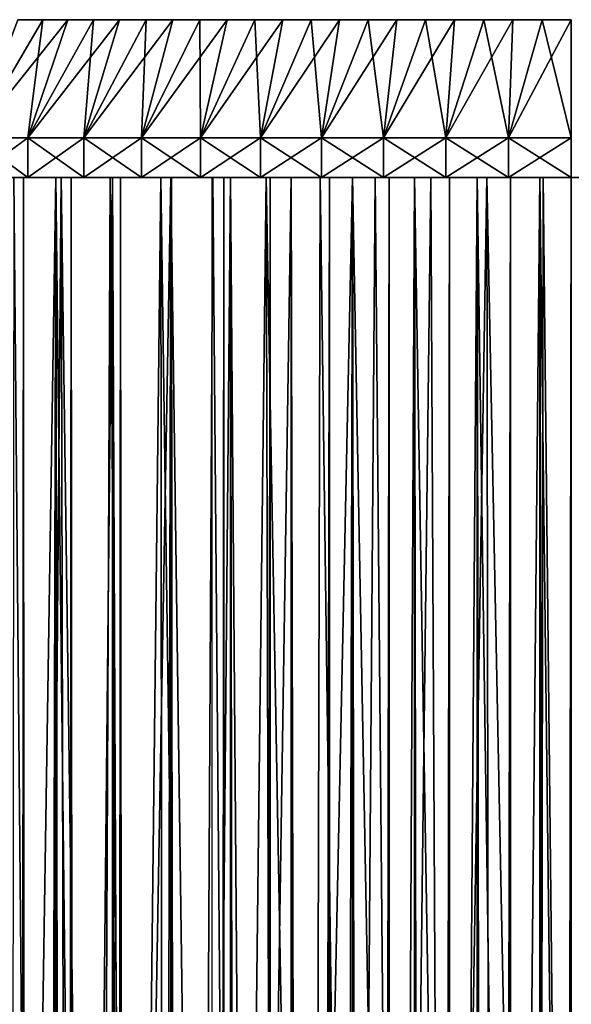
# Model space of a CAD drawing. Header units: millimetres. Extents: x -29 to 29, y -300 to 604.
# Tile 84 of 91: x -14 to 0, y 580 to 604. Entities that reach past the tile are written whole.
import ezdxf

# ---------------------------------------------------------------- set-up
doc = ezdxf.new("R2010")
doc.units = ezdxf.units.MM
doc.header["$LTSCALE"] = 81.481481
for name, color, linetype in [('1', 7, 'CONTINUOUS'), ('14', 7, 'CONTINUOUS'), ('15', 7, 'CONTINUOUS'), ('16', 7, 'CONTINUOUS'), ('26', 7, 'CONTINUOUS'), ('3', 7, 'CONTINUOUS'), ('4', 7, 'CONTINUOUS')]:
    doc.layers.add(name, color=color, linetype=linetype)

msp = doc.modelspace()

# ---------------------------------------------------------------- linework, layer by layer
at = {"layer": '1', "color": 253, "linetype": 'Continuous', "true_color": 0x999999}
for points in [[(-14.057, 604.5, 21.873), (-13.426, 604.5, 22.265), (-14.057, 604.5, -21.873), (-14.057, 604.5, 21.873)], [(-14.057, 604.5, -21.873), (-13.426, 604.5, 22.265), (-13.426, 604.5, -22.265), (-14.057, 604.5, -21.873)], [(-13.426, 604.5, 22.265), (-12.785, 604.5, 22.639), (-13.426, 604.5, -22.265), (-13.426, 604.5, 22.265)], [(-13.426, 604.5, -22.265), (-12.785, 604.5, 22.639), (-12.785, 604.5, -22.639), (-13.426, 604.5, -22.265)], [(-12.785, 604.5, 22.639), (-12.133, 604.5, 22.995), (-12.785, 604.5, -22.639), (-12.785, 604.5, 22.639)], [(-12.785, 604.5, -22.639), (-12.133, 604.5, 22.995), (-12.133, 604.5, -22.995), (-12.785, 604.5, -22.639)], [(-12.133, 604.5, 22.995), (-11.472, 604.5, 23.332), (-12.133, 604.5, -22.995), (-12.133, 604.5, 22.995)], [(-12.133, 604.5, -22.995), (-11.472, 604.5, 23.332), (-11.472, 604.5, -23.332), (-12.133, 604.5, -22.995)], [(-11.472, 604.5, 23.332), (-10.801, 604.5, 23.65), (-11.472, 604.5, -23.332), (-11.472, 604.5, 23.332)], [(-11.472, 604.5, -23.332), (-10.801, 604.5, 23.65), (-10.801, 604.5, -23.65), (-11.472, 604.5, -23.332)], [(-10.801, 604.5, 23.65), (-10.121, 604.5, 23.949), (-10.801, 604.5, -23.65), (-10.801, 604.5, 23.65)], [(-10.801, 604.5, -23.65), (-10.121, 604.5, 23.949), (-10.121, 604.5, -23.949), (-10.801, 604.5, -23.65)], [(-10.121, 604.5, 23.949), (-9.433, 604.5, 24.228), (-10.121, 604.5, -23.949), (-10.121, 604.5, 23.949)], [(-10.121, 604.5, -23.949), (-9.433, 604.5, 24.228), (-9.433, 604.5, -24.228), (-10.121, 604.5, -23.949)], [(-9.433, 604.5, 24.228), (-8.737, 604.5, 24.488), (-9.433, 604.5, -24.228), (-9.433, 604.5, 24.228)], [(-9.433, 604.5, -24.228), (-8.737, 604.5, 24.488), (-8.737, 604.5, -24.488), (-9.433, 604.5, -24.228)], [(-8.737, 604.5, 24.488), (-8.034, 604.5, 24.727), (-8.737, 604.5, -24.488), (-8.737, 604.5, 24.488)], [(-8.737, 604.5, -24.488), (-8.034, 604.5, 24.727), (-8.034, 604.5, -24.727), (-8.737, 604.5, -24.488)], [(-8.034, 604.5, 24.727), (-7.325, 604.5, 24.947), (-8.034, 604.5, -24.727), (-8.034, 604.5, 24.727)], [(-8.034, 604.5, -24.727), (-7.325, 604.5, 24.947), (-7.325, 604.5, -24.947), (-8.034, 604.5, -24.727)], [(-7.325, 604.5, 24.947), (-6.61, 604.5, 25.146), (-7.325, 604.5, -24.947), (-7.325, 604.5, 24.947)], [(-7.325, 604.5, -24.947), (-6.61, 604.5, 25.146), (-6.61, 604.5, -25.146), (-7.325, 604.5, -24.947)], [(-6.61, 604.5, 25.146), (-5.889, 604.5, 25.324), (-6.61, 604.5, -25.146), (-6.61, 604.5, 25.146)], [(-6.61, 604.5, -25.146), (-5.889, 604.5, 25.324), (-5.889, 604.5, -25.324), (-6.61, 604.5, -25.146)], [(-5.889, 604.5, 25.324), (-5.163, 604.5, 25.482), (-5.889, 604.5, -25.324), (-5.889, 604.5, 25.324)], [(-5.889, 604.5, -25.324), (-5.163, 604.5, 25.482), (-5.163, 604.5, -25.482), (-5.889, 604.5, -25.324)], [(-5.163, 604.5, 25.482), (-4.434, 604.5, 25.619), (-5.163, 604.5, -25.482), (-5.163, 604.5, 25.482)], [(-5.163, 604.5, -25.482), (-4.434, 604.5, 25.619), (-4.434, 604.5, -25.619), (-5.163, 604.5, -25.482)], [(-4.434, 604.5, 25.619), (-3.7, 604.5, 25.735), (-4.434, 604.5, -25.619), (-4.434, 604.5, 25.619)], [(-4.434, 604.5, -25.619), (-3.7, 604.5, 25.735), (-3.7, 604.5, -25.735), (-4.434, 604.5, -25.619)], [(-3.7, 604.5, 25.735), (-2.964, 604.5, 25.831), (-3.7, 604.5, -25.735), (-3.7, 604.5, 25.735)], [(-3.7, 604.5, -25.735), (-2.964, 604.5, 25.831), (-2.964, 604.5, -25.831), (-3.7, 604.5, -25.735)], [(-2.964, 604.5, 25.831), (-2.225, 604.5, 25.905), (-2.964, 604.5, -25.831), (-2.964, 604.5, 25.831)], [(-2.964, 604.5, -25.831), (-2.225, 604.5, 25.905), (-2.225, 604.5, -25.905), (-2.964, 604.5, -25.831)], [(-2.225, 604.5, 25.905), (-1.484, 604.5, 25.958), (-2.225, 604.5, -25.905), (-2.225, 604.5, 25.905)], [(-2.225, 604.5, -25.905), (-1.484, 604.5, 25.958), (-1.484, 604.5, -25.958), (-2.225, 604.5, -25.905)], [(-1.484, 604.5, 25.958), (-0.743, 604.5, 25.989), (-1.484, 604.5, -25.958), (-1.484, 604.5, 25.958)], [(-1.484, 604.5, -25.958), (-0.743, 604.5, 25.989), (-0.743, 604.5, -25.989), (-1.484, 604.5, -25.958)], [(-0.743, 604.5, 25.989), (0, 604.5, 26), (-0.743, 604.5, -25.989), (-0.743, 604.5, 25.989)], [(-0.743, 604.5, -25.989), (0, 604.5, 26), (0, 604.5, -26), (-0.743, 604.5, -25.989)]]:
    msp.add_3dface(points, dxfattribs=at)
at = {"layer": '14', "color": 7, "linetype": 'Continuous', "true_color": 0xf5f5f5}
for points in [[(-14.5, 600.5, -25.115), (-13.094, 600.5, -25.875), (-14.152, 532.588, -25.313), (-14.5, 600.5, -25.115)], [(-14.152, 532.588, -25.313), (-13.094, 600.5, -25.875), (-13.263, 532.92, -25.789), (-14.152, 532.588, -25.313)], [(-13.263, 532.92, -25.789), (-13.094, 600.5, -25.875), (-12.332, 533.208, -26.247), (-13.263, 532.92, -25.789)], [(-13.094, 600.5, -25.875), (-11.649, 600.5, -26.557), (-12.332, 533.208, -26.247), (-13.094, 600.5, -25.875)], [(-12.332, 533.208, -26.247), (-11.649, 600.5, -26.557), (-11.355, 533.451, -26.684), (-12.332, 533.208, -26.247)], [(-11.649, 600.5, -26.557), (-10.168, 600.5, -27.159), (-11.355, 533.451, -26.684), (-11.649, 600.5, -26.557)], [(-11.355, 533.451, -26.684), (-10.168, 600.5, -27.159), (-10.332, 533.649, -27.097), (-11.355, 533.451, -26.684)], [(-10.332, 533.649, -27.097), (-10.168, 600.5, -27.159), (-9.26, 533.803, -27.482), (-10.332, 533.649, -27.097)], [(-10.168, 600.5, -27.159), (-8.657, 600.5, -27.678), (-9.26, 533.803, -27.482), (-10.168, 600.5, -27.159)], [(-9.26, 533.803, -27.482), (-8.657, 600.5, -27.678), (-8.137, 533.913, -27.835), (-9.26, 533.803, -27.482)], [(-8.657, 600.5, -27.678), (-7.119, 600.5, -28.113), (-8.137, 533.913, -27.835), (-8.657, 600.5, -27.678)], [(-8.137, 533.913, -27.835), (-7.119, 600.5, -28.113), (-6.961, 533.978, -28.152), (-8.137, 533.913, -27.835)], [(-7.119, 600.5, -28.113), (-5.56, 600.5, -28.462), (-6.961, 533.978, -28.152), (-7.119, 600.5, -28.113)], [(-6.961, 533.978, -28.152), (-5.56, 600.5, -28.462), (-5.731, 534, -28.428), (-6.961, 533.978, -28.152)], [(-5.731, 534, -28.428), (-5.56, 600.5, -28.462), (-4.31, 534, -28.678), (-5.731, 534, -28.428)], [(-5.56, 600.5, -28.462), (-3.983, 600.5, -28.725), (-4.31, 534, -28.678), (-5.56, 600.5, -28.462)], [(-4.31, 534, -28.678), (-3.983, 600.5, -28.725), (-2.879, 534, -28.857), (-4.31, 534, -28.678)], [(-3.983, 600.5, -28.725), (-2.395, 600.5, -28.901), (-2.879, 534, -28.857), (-3.983, 600.5, -28.725)], [(-2.879, 534, -28.857), (-2.395, 600.5, -28.901), (-1.442, 534, -28.964), (-2.879, 534, -28.857)], [(-2.395, 600.5, -28.901), (-0.799, 600.5, -28.989), (-1.442, 534, -28.964), (-2.395, 600.5, -28.901)], [(-1.442, 534, -28.964), (-0.799, 600.5, -28.989), (0, 534, -29), (-1.442, 534, -28.964)], [(-0.799, 600.5, -28.989), (0.799, 600.5, -28.989), (0, 534, -29), (-0.799, 600.5, -28.989)], [(0, 534, -29), (0.799, 600.5, -28.989), (1.441, 534, -28.964), (0, 534, -29)]]:
    msp.add_3dface(points, dxfattribs=at)
at = {"layer": '15', "color": 7, "linetype": 'Continuous', "true_color": 0xf5f5f5}
for points in [[(-14.5, -298.5, 25.115), (-13.094, -298.5, 25.875), (-14.5, 600.5, 25.115), (-14.5, -298.5, 25.115)], [(-14.5, 600.5, 25.115), (-13.094, -298.5, 25.875), (-13.094, 600.5, 25.875), (-14.5, 600.5, 25.115)], [(-13.094, -298.5, 25.875), (-11.649, -298.5, 26.557), (-13.094, 600.5, 25.875), (-13.094, -298.5, 25.875)], [(-13.094, 600.5, 25.875), (-11.649, -298.5, 26.557), (-11.649, 600.5, 26.557), (-13.094, 600.5, 25.875)], [(-11.649, -298.5, 26.557), (-10.169, -298.5, 27.159), (-11.649, 600.5, 26.557), (-11.649, -298.5, 26.557)], [(-11.649, 600.5, 26.557), (-10.169, -298.5, 27.159), (-10.168, 600.5, 27.159), (-11.649, 600.5, 26.557)], [(-10.169, -298.5, 27.159), (-8.657, -298.5, 27.678), (-10.168, 600.5, 27.159), (-10.169, -298.5, 27.159)], [(-10.168, 600.5, 27.159), (-8.657, -298.5, 27.678), (-8.657, 600.5, 27.678), (-10.168, 600.5, 27.159)], [(-8.657, -298.5, 27.678), (-7.119, -298.5, 28.113), (-8.657, 600.5, 27.678), (-8.657, -298.5, 27.678)], [(-8.657, 600.5, 27.678), (-7.119, -298.5, 28.113), (-7.119, 600.5, 28.113), (-8.657, 600.5, 27.678)], [(-7.119, -298.5, 28.113), (-5.56, -298.5, 28.462), (-7.119, 600.5, 28.113), (-7.119, -298.5, 28.113)], [(-7.119, 600.5, 28.113), (-5.56, -298.5, 28.462), (-5.56, 600.5, 28.462), (-7.119, 600.5, 28.113)], [(-5.56, -298.5, 28.462), (-3.983, -298.5, 28.725), (-5.56, 600.5, 28.462), (-5.56, -298.5, 28.462)], [(-5.56, 600.5, 28.462), (-3.983, -298.5, 28.725), (-3.983, 600.5, 28.725), (-5.56, 600.5, 28.462)], [(-3.983, -298.5, 28.725), (-2.395, -298.5, 28.901), (-3.983, 600.5, 28.725), (-3.983, -298.5, 28.725)], [(-3.983, 600.5, 28.725), (-2.395, -298.5, 28.901), (-2.395, 600.5, 28.901), (-3.983, 600.5, 28.725)], [(-2.395, -298.5, 28.901), (-0.799, -298.5, 28.989), (-2.395, 600.5, 28.901), (-2.395, -298.5, 28.901)], [(-2.395, 600.5, 28.901), (-0.799, -298.5, 28.989), (-0.799, 600.5, 28.989), (-2.395, 600.5, 28.901)], [(-0.799, -298.5, 28.989), (0.799, -298.5, 28.989), (-0.799, 600.5, 28.989), (-0.799, -298.5, 28.989)], [(-0.799, 600.5, 28.989), (0.799, -298.5, 28.989), (0.799, 600.5, 28.989), (-0.799, 600.5, 28.989)]]:
    msp.add_3dface(points, dxfattribs=at)
at = {"layer": '16', "color": 7, "linetype": 'Continuous', "true_color": 0xf5f5f5}
for points in [[(-15.082, 600.5, 19.939), (-13.914, 600.5, 20.77), (-14.559, -298.5, 20.324), (-15.082, 600.5, 19.939)], [(-14.559, -298.5, 20.324), (-13.914, 600.5, 20.77), (-13.964, -298.5, 20.737), (-14.559, -298.5, 20.324)], [(-13.533, 530.996, -21.021), (-14.158, 600.5, -20.605), (-14.236, 530.48, -20.55), (-13.533, 530.996, -21.021)], [(-12.954, 600.5, -21.382), (-14.158, 600.5, -20.605), (-13.533, 530.996, -21.021), (-12.954, 600.5, -21.382)], [(-13.964, -298.5, 20.737), (-13.914, 600.5, 20.77), (-13.358, -298.5, 21.132), (-13.964, -298.5, 20.737)], [(-13.914, 600.5, 20.77), (-12.701, 600.5, 21.533), (-13.358, -298.5, 21.132), (-13.914, 600.5, 20.77)], [(-12.793, 531.466, -21.479), (-12.954, 600.5, -21.382), (-13.533, 530.996, -21.021), (-12.793, 531.466, -21.479)], [(-13.358, -298.5, 21.132), (-12.701, 600.5, 21.533), (-12.74, -298.5, 21.51), (-13.358, -298.5, 21.132)], [(-11.708, 600.5, -22.089), (-12.954, 600.5, -21.382), (-12.018, 531.893, -21.922), (-11.708, 600.5, -22.089)], [(-12.018, 531.893, -21.922), (-12.954, 600.5, -21.382), (-12.793, 531.466, -21.479), (-12.018, 531.893, -21.922)], [(-12.74, -298.5, 21.51), (-12.701, 600.5, 21.533), (-12.112, -298.5, 21.87), (-12.74, -298.5, 21.51)], [(-12.701, 600.5, 21.533), (-11.447, 600.5, 22.226), (-12.112, -298.5, 21.87), (-12.701, 600.5, 21.533)], [(-12.112, -298.5, 21.87), (-11.447, 600.5, 22.226), (-11.473, -298.5, 22.212), (-12.112, -298.5, 21.87)], [(-11.206, 532.277, -22.348), (-11.708, 600.5, -22.089), (-12.018, 531.893, -21.922), (-11.206, 532.277, -22.348)], [(-10.423, 600.5, -22.724), (-11.708, 600.5, -22.089), (-11.206, 532.277, -22.348), (-10.423, 600.5, -22.724)], [(-11.473, -298.5, 22.212), (-11.447, 600.5, 22.226), (-10.825, -298.5, 22.535), (-11.473, -298.5, 22.212)], [(-11.447, 600.5, 22.226), (-10.154, 600.5, 22.845), (-10.825, -298.5, 22.535), (-11.447, 600.5, 22.226)], [(-10.356, 532.62, -22.754), (-10.423, 600.5, -22.724), (-11.206, 532.277, -22.348), (-10.356, 532.62, -22.754)], [(-10.825, -298.5, 22.535), (-10.154, 600.5, 22.845), (-10.168, -298.5, 22.839), (-10.825, -298.5, 22.535)], [(-9.103, 600.5, -23.284), (-10.423, 600.5, -22.724), (-9.466, 532.923, -23.139), (-9.103, 600.5, -23.284)], [(-9.466, 532.923, -23.139), (-10.423, 600.5, -22.724), (-10.356, 532.62, -22.754), (-9.466, 532.923, -23.139)], [(-10.168, -298.5, 22.839), (-10.154, 600.5, 22.845), (-9.502, -298.5, 23.124), (-10.168, -298.5, 22.839)], [(-10.154, 600.5, 22.845), (-8.828, 600.5, 23.389), (-9.502, -298.5, 23.124), (-10.154, 600.5, 22.845)], [(-9.502, -298.5, 23.124), (-8.828, 600.5, 23.389), (-8.828, -298.5, 23.389), (-9.502, -298.5, 23.124)], [(-8.535, 533.186, -23.498), (-9.103, 600.5, -23.284), (-9.466, 532.923, -23.139), (-8.535, 533.186, -23.498)], [(-7.754, 600.5, -23.767), (-9.103, 600.5, -23.284), (-8.535, 533.186, -23.498), (-7.754, 600.5, -23.767)], [(-7.562, 533.411, -23.829), (-7.754, 600.5, -23.767), (-8.535, 533.186, -23.498), (-7.562, 533.411, -23.829)], [(-6.38, 600.5, -24.172), (-7.754, 600.5, -23.767), (-6.546, 533.598, -24.128), (-6.38, 600.5, -24.172)], [(-6.546, 533.598, -24.128), (-7.754, 600.5, -23.767), (-7.562, 533.411, -23.829), (-6.546, 533.598, -24.128)], [(-5.486, 533.748, -24.391), (-6.38, 600.5, -24.172), (-6.546, 533.598, -24.128), (-5.486, 533.748, -24.391)], [(-4.984, 600.5, -24.498), (-6.38, 600.5, -24.172), (-5.486, 533.748, -24.391), (-4.984, 600.5, -24.498)], [(-4.381, 533.861, -24.613), (-4.984, 600.5, -24.498), (-5.486, 533.748, -24.391), (-4.381, 533.861, -24.613)], [(-3.572, 600.5, -24.743), (-4.984, 600.5, -24.498), (-4.381, 533.861, -24.613), (-3.572, 600.5, -24.743)], [(-3.233, 533.94, -24.79), (-3.572, 600.5, -24.743), (-4.381, 533.861, -24.613), (-3.233, 533.94, -24.79)], [(-2.148, 600.5, -24.908), (-3.572, 600.5, -24.743), (-3.233, 533.94, -24.79), (-2.148, 600.5, -24.908)], [(-2.044, 533.985, -24.916), (-2.148, 600.5, -24.908), (-3.233, 533.94, -24.79), (-2.044, 533.985, -24.916)], [(-0.718, 600.5, -24.99), (-2.148, 600.5, -24.908), (-0.816, 534, -24.987), (-0.718, 600.5, -24.99)], [(-0.816, 534, -24.987), (-2.148, 600.5, -24.908), (-2.044, 533.985, -24.916), (-0.816, 534, -24.987)], [(0, 534, -25), (-0.718, 600.5, -24.99), (-0.816, 534, -24.987), (0, 534, -25)], [(0.716, 600.5, -24.99), (-0.718, 600.5, -24.99), (0, 534, -25), (0.716, 600.5, -24.99)]]:
    msp.add_3dface(points, dxfattribs=at)
at = {"layer": '26', "color": 7, "linetype": 'Continuous', "true_color": 0xf5f5f5}
for points in [[(-9.12, -298.5, 25.944), (-9.12, 600.5, 25.944), (-7.645, 600.5, 26.416), (-9.12, -298.5, 25.944)], [(-7.645, -298.5, 26.416), (-9.12, -298.5, 25.944), (-7.645, 600.5, 26.416), (-7.645, -298.5, 26.416)], [(-6.145, -298.5, 26.805), (-7.645, -298.5, 26.416), (-6.145, 600.5, 26.805), (-6.145, -298.5, 26.805)], [(-6.145, 600.5, 26.805), (-7.645, -298.5, 26.416), (-7.645, 600.5, 26.416), (-6.145, 600.5, 26.805)], [(-4.626, -298.5, 27.108), (-6.145, -298.5, 26.805), (-4.626, 600.5, 27.108), (-4.626, -298.5, 27.108)], [(-4.626, 600.5, 27.108), (-6.145, -298.5, 26.805), (-6.145, 600.5, 26.805), (-4.626, 600.5, 27.108)], [(-3.092, -298.5, 27.326), (-4.626, -298.5, 27.108), (-3.092, 600.5, 27.326), (-3.092, -298.5, 27.326)], [(-3.092, 600.5, 27.326), (-4.626, -298.5, 27.108), (-4.626, 600.5, 27.108), (-3.092, 600.5, 27.326)], [(-1.549, -298.5, 27.456), (-3.092, -298.5, 27.326), (-1.549, 600.5, 27.456), (-1.549, -298.5, 27.456)], [(-1.549, 600.5, 27.456), (-3.092, -298.5, 27.326), (-3.092, 600.5, 27.326), (-1.549, 600.5, 27.456)], [(0, -298.5, 27.5), (-1.549, -298.5, 27.456), (0, 600.5, 27.5), (0, -298.5, 27.5)], [(0, 600.5, 27.5), (-1.549, -298.5, 27.456), (-1.549, 600.5, 27.456), (0, 600.5, 27.5)]]:
    msp.add_3dface(points, dxfattribs=at)
at = {"layer": '3', "color": 253, "linetype": 'Continuous', "true_color": 0x999999}
for points in [[(-15.187, 601.5, -24.706), (-13.802, 601.5, -25.505), (-15.187, 600.5, -24.706), (-15.187, 601.5, -24.706)], [(-15.187, 600.5, -24.706), (-13.802, 601.5, -25.505), (-13.802, 600.5, -25.505), (-15.187, 600.5, -24.706)], [(-13.802, 601.5, 25.505), (-15.187, 601.5, 24.706), (-13.802, 600.5, 25.505), (-13.802, 601.5, 25.505)], [(-13.802, 600.5, 25.505), (-15.187, 601.5, 24.706), (-15.187, 600.5, 24.706), (-13.802, 600.5, 25.505)], [(-13.802, 601.5, -25.505), (-12.377, 601.5, -26.226), (-13.802, 600.5, -25.505), (-13.802, 601.5, -25.505)], [(-13.802, 600.5, -25.505), (-12.377, 601.5, -26.226), (-12.377, 600.5, -26.226), (-13.802, 600.5, -25.505)], [(-12.377, 601.5, 26.226), (-13.802, 601.5, 25.505), (-12.377, 600.5, 26.226), (-12.377, 601.5, 26.226)], [(-12.377, 600.5, 26.226), (-13.802, 601.5, 25.505), (-13.802, 600.5, 25.505), (-12.377, 600.5, 26.226)], [(-12.377, 601.5, -26.226), (-10.913, 601.5, -26.868), (-12.377, 600.5, -26.226), (-12.377, 601.5, -26.226)], [(-12.377, 600.5, -26.226), (-10.913, 601.5, -26.868), (-10.913, 600.5, -26.868), (-12.377, 600.5, -26.226)], [(-10.913, 601.5, 26.868), (-12.377, 601.5, 26.226), (-10.913, 600.5, 26.868), (-10.913, 601.5, 26.868)], [(-10.913, 600.5, 26.868), (-12.377, 601.5, 26.226), (-12.377, 600.5, 26.226), (-10.913, 600.5, 26.868)], [(-10.913, 601.5, -26.868), (-9.416, 601.5, -27.429), (-10.913, 600.5, -26.868), (-10.913, 601.5, -26.868)], [(-10.913, 600.5, -26.868), (-9.416, 601.5, -27.429), (-9.416, 600.5, -27.429), (-10.913, 600.5, -26.868)], [(-9.416, 601.5, 27.429), (-10.913, 601.5, 26.868), (-9.416, 600.5, 27.429), (-9.416, 601.5, 27.429)], [(-9.416, 600.5, 27.429), (-10.913, 601.5, 26.868), (-10.913, 600.5, 26.868), (-9.416, 600.5, 27.429)], [(-9.416, 601.5, -27.429), (-7.891, 601.5, -27.906), (-9.416, 600.5, -27.429), (-9.416, 601.5, -27.429)], [(-9.416, 600.5, -27.429), (-7.891, 601.5, -27.906), (-7.891, 600.5, -27.906), (-9.416, 600.5, -27.429)], [(-7.891, 601.5, 27.906), (-9.416, 601.5, 27.429), (-7.891, 600.5, 27.906), (-7.891, 601.5, 27.906)], [(-7.891, 600.5, 27.906), (-9.416, 601.5, 27.429), (-9.416, 600.5, 27.429), (-7.891, 600.5, 27.906)], [(-7.891, 601.5, -27.906), (-6.342, 601.5, -28.298), (-7.891, 600.5, -27.906), (-7.891, 601.5, -27.906)], [(-7.891, 600.5, -27.906), (-6.342, 601.5, -28.298), (-6.342, 600.5, -28.298), (-7.891, 600.5, -27.906)], [(-6.342, 601.5, 28.298), (-7.891, 601.5, 27.906), (-6.342, 600.5, 28.298), (-6.342, 601.5, 28.298)], [(-6.342, 600.5, 28.298), (-7.891, 601.5, 27.906), (-7.891, 600.5, 27.906), (-6.342, 600.5, 28.298)], [(-6.342, 601.5, -28.298), (-4.773, 601.5, -28.604), (-6.342, 600.5, -28.298), (-6.342, 601.5, -28.298)], [(-6.342, 600.5, -28.298), (-4.773, 601.5, -28.604), (-4.773, 600.5, -28.604), (-6.342, 600.5, -28.298)], [(-4.773, 601.5, 28.604), (-6.342, 601.5, 28.298), (-4.773, 600.5, 28.604), (-4.773, 601.5, 28.604)], [(-4.773, 600.5, 28.604), (-6.342, 601.5, 28.298), (-6.342, 600.5, 28.298), (-4.773, 600.5, 28.604)], [(-4.773, 601.5, -28.604), (-3.19, 601.5, -28.824), (-4.773, 600.5, -28.604), (-4.773, 601.5, -28.604)], [(-4.773, 600.5, -28.604), (-3.19, 601.5, -28.824), (-3.19, 600.5, -28.824), (-4.773, 600.5, -28.604)], [(-3.19, 601.5, 28.824), (-4.773, 601.5, 28.604), (-3.19, 600.5, 28.824), (-3.19, 601.5, 28.824)], [(-3.19, 600.5, 28.824), (-4.773, 601.5, 28.604), (-4.773, 600.5, 28.604), (-3.19, 600.5, 28.824)], [(-3.19, 601.5, -28.824), (-1.598, 601.5, -28.956), (-3.19, 600.5, -28.824), (-3.19, 601.5, -28.824)], [(-3.19, 600.5, -28.824), (-1.598, 601.5, -28.956), (-1.598, 600.5, -28.956), (-3.19, 600.5, -28.824)], [(-1.598, 601.5, 28.956), (-3.19, 601.5, 28.824), (-1.598, 600.5, 28.956), (-1.598, 601.5, 28.956)], [(-1.598, 600.5, 28.956), (-3.19, 601.5, 28.824), (-3.19, 600.5, 28.824), (-1.598, 600.5, 28.956)], [(0, 600.5, 29), (0, 601.5, 29), (-1.598, 601.5, 28.956), (0, 600.5, 29)], [(0, 601.5, -29), (0, 600.5, -29), (-1.598, 600.5, -28.956), (0, 601.5, -29)], [(-1.598, 601.5, -28.956), (0, 601.5, -29), (-1.598, 600.5, -28.956), (-1.598, 601.5, -28.956)], [(0, 600.5, 29), (-1.598, 601.5, 28.956), (-1.598, 600.5, 28.956), (0, 600.5, 29)]]:
    msp.add_3dface(points, dxfattribs=at)
at = {"layer": '4', "color": 253, "linetype": 'Continuous', "true_color": 0x999999}
for points in [[(-13.426, 604.5, 22.265), (-14.057, 604.5, 21.873), (-15.187, 601.5, 24.706), (-13.426, 604.5, 22.265)], [(-13.426, 604.5, 22.265), (-15.187, 601.5, 24.706), (-13.802, 601.5, 25.505), (-13.426, 604.5, 22.265)], [(-14.057, 604.5, -21.873), (-13.426, 604.5, -22.265), (-15.187, 601.5, -24.706), (-14.057, 604.5, -21.873)], [(-13.426, 604.5, -22.265), (-12.785, 604.5, -22.639), (-15.187, 601.5, -24.706), (-13.426, 604.5, -22.265)], [(-12.785, 604.5, -22.639), (-13.802, 601.5, -25.505), (-15.187, 601.5, -24.706), (-12.785, 604.5, -22.639)], [(-12.133, 604.5, 22.995), (-12.785, 604.5, 22.639), (-13.802, 601.5, 25.505), (-12.133, 604.5, 22.995)], [(-12.133, 604.5, 22.995), (-13.802, 601.5, 25.505), (-12.377, 601.5, 26.226), (-12.133, 604.5, 22.995)], [(-12.785, 604.5, 22.639), (-13.426, 604.5, 22.265), (-13.802, 601.5, 25.505), (-12.785, 604.5, 22.639)], [(-12.785, 604.5, -22.639), (-12.133, 604.5, -22.995), (-13.802, 601.5, -25.505), (-12.785, 604.5, -22.639)], [(-12.133, 604.5, -22.995), (-11.472, 604.5, -23.332), (-13.802, 601.5, -25.505), (-12.133, 604.5, -22.995)], [(-11.472, 604.5, -23.332), (-12.377, 601.5, -26.226), (-13.802, 601.5, -25.505), (-11.472, 604.5, -23.332)], [(-10.801, 604.5, 23.65), (-11.472, 604.5, 23.332), (-12.377, 601.5, 26.226), (-10.801, 604.5, 23.65)], [(-10.801, 604.5, 23.65), (-12.377, 601.5, 26.226), (-10.913, 601.5, 26.868), (-10.801, 604.5, 23.65)], [(-11.472, 604.5, 23.332), (-12.133, 604.5, 22.995), (-12.377, 601.5, 26.226), (-11.472, 604.5, 23.332)], [(-11.472, 604.5, -23.332), (-10.801, 604.5, -23.65), (-12.377, 601.5, -26.226), (-11.472, 604.5, -23.332)], [(-10.801, 604.5, -23.65), (-10.121, 604.5, -23.949), (-12.377, 601.5, -26.226), (-10.801, 604.5, -23.65)], [(-10.121, 604.5, -23.949), (-10.913, 601.5, -26.868), (-12.377, 601.5, -26.226), (-10.121, 604.5, -23.949)], [(-9.433, 604.5, 24.228), (-10.121, 604.5, 23.949), (-10.913, 601.5, 26.868), (-9.433, 604.5, 24.228)], [(-9.433, 604.5, 24.228), (-10.913, 601.5, 26.868), (-9.416, 601.5, 27.429), (-9.433, 604.5, 24.228)], [(-10.121, 604.5, 23.949), (-10.801, 604.5, 23.65), (-10.913, 601.5, 26.868), (-10.121, 604.5, 23.949)], [(-10.121, 604.5, -23.949), (-9.433, 604.5, -24.228), (-10.913, 601.5, -26.868), (-10.121, 604.5, -23.949)], [(-9.433, 604.5, -24.228), (-8.737, 604.5, -24.488), (-10.913, 601.5, -26.868), (-9.433, 604.5, -24.228)], [(-8.737, 604.5, -24.488), (-9.416, 601.5, -27.429), (-10.913, 601.5, -26.868), (-8.737, 604.5, -24.488)], [(-8.737, 604.5, 24.488), (-9.433, 604.5, 24.228), (-9.416, 601.5, 27.429), (-8.737, 604.5, 24.488)], [(-8.034, 604.5, 24.727), (-8.737, 604.5, 24.488), (-9.416, 601.5, 27.429), (-8.034, 604.5, 24.727)], [(-8.034, 604.5, 24.727), (-9.416, 601.5, 27.429), (-7.891, 601.5, 27.906), (-8.034, 604.5, 24.727)], [(-8.737, 604.5, -24.488), (-8.034, 604.5, -24.727), (-9.416, 601.5, -27.429), (-8.737, 604.5, -24.488)], [(-8.034, 604.5, -24.727), (-7.325, 604.5, -24.947), (-9.416, 601.5, -27.429), (-8.034, 604.5, -24.727)], [(-7.325, 604.5, -24.947), (-7.891, 601.5, -27.906), (-9.416, 601.5, -27.429), (-7.325, 604.5, -24.947)], [(-7.325, 604.5, 24.947), (-8.034, 604.5, 24.727), (-7.891, 601.5, 27.906), (-7.325, 604.5, 24.947)], [(-6.61, 604.5, 25.146), (-7.325, 604.5, 24.947), (-7.891, 601.5, 27.906), (-6.61, 604.5, 25.146)], [(-6.61, 604.5, 25.146), (-7.891, 601.5, 27.906), (-6.342, 601.5, 28.298), (-6.61, 604.5, 25.146)], [(-7.325, 604.5, -24.947), (-6.61, 604.5, -25.146), (-7.891, 601.5, -27.906), (-7.325, 604.5, -24.947)], [(-6.61, 604.5, -25.146), (-5.889, 604.5, -25.324), (-7.891, 601.5, -27.906), (-6.61, 604.5, -25.146)], [(-5.889, 604.5, -25.324), (-6.342, 601.5, -28.298), (-7.891, 601.5, -27.906), (-5.889, 604.5, -25.324)], [(-5.889, 604.5, 25.324), (-6.61, 604.5, 25.146), (-6.342, 601.5, 28.298), (-5.889, 604.5, 25.324)], [(-5.163, 604.5, 25.482), (-5.889, 604.5, 25.324), (-6.342, 601.5, 28.298), (-5.163, 604.5, 25.482)], [(-5.163, 604.5, 25.482), (-6.342, 601.5, 28.298), (-4.773, 601.5, 28.604), (-5.163, 604.5, 25.482)], [(-5.889, 604.5, -25.324), (-5.163, 604.5, -25.482), (-6.342, 601.5, -28.298), (-5.889, 604.5, -25.324)], [(-5.163, 604.5, -25.482), (-4.434, 604.5, -25.619), (-6.342, 601.5, -28.298), (-5.163, 604.5, -25.482)], [(-4.434, 604.5, -25.619), (-4.773, 601.5, -28.604), (-6.342, 601.5, -28.298), (-4.434, 604.5, -25.619)], [(-4.434, 604.5, 25.619), (-5.163, 604.5, 25.482), (-4.773, 601.5, 28.604), (-4.434, 604.5, 25.619)], [(-3.7, 604.5, 25.735), (-4.434, 604.5, 25.619), (-4.773, 601.5, 28.604), (-3.7, 604.5, 25.735)], [(-3.7, 604.5, 25.735), (-4.773, 601.5, 28.604), (-3.19, 601.5, 28.824), (-3.7, 604.5, 25.735)], [(-4.434, 604.5, -25.619), (-3.7, 604.5, -25.735), (-4.773, 601.5, -28.604), (-4.434, 604.5, -25.619)], [(-3.7, 604.5, -25.735), (-2.964, 604.5, -25.831), (-4.773, 601.5, -28.604), (-3.7, 604.5, -25.735)], [(-2.964, 604.5, -25.831), (-3.19, 601.5, -28.824), (-4.773, 601.5, -28.604), (-2.964, 604.5, -25.831)], [(-2.964, 604.5, 25.831), (-3.7, 604.5, 25.735), (-3.19, 601.5, 28.824), (-2.964, 604.5, 25.831)], [(-2.225, 604.5, 25.905), (-2.964, 604.5, 25.831), (-3.19, 601.5, 28.824), (-2.225, 604.5, 25.905)], [(-2.225, 604.5, 25.905), (-3.19, 601.5, 28.824), (-1.598, 601.5, 28.956), (-2.225, 604.5, 25.905)], [(-2.964, 604.5, -25.831), (-2.225, 604.5, -25.905), (-3.19, 601.5, -28.824), (-2.964, 604.5, -25.831)], [(-2.225, 604.5, -25.905), (-1.484, 604.5, -25.958), (-3.19, 601.5, -28.824), (-2.225, 604.5, -25.905)], [(-1.484, 604.5, -25.958), (-1.598, 601.5, -28.956), (-3.19, 601.5, -28.824), (-1.484, 604.5, -25.958)], [(-1.484, 604.5, 25.958), (-2.225, 604.5, 25.905), (-1.598, 601.5, 28.956), (-1.484, 604.5, 25.958)], [(-0.743, 604.5, 25.989), (-1.484, 604.5, 25.958), (-1.598, 601.5, 28.956), (-0.743, 604.5, 25.989)], [(0, 601.5, 29), (-0.743, 604.5, 25.989), (-1.598, 601.5, 28.956), (0, 601.5, 29)], [(-1.484, 604.5, -25.958), (-0.743, 604.5, -25.989), (-1.598, 601.5, -28.956), (-1.484, 604.5, -25.958)], [(-0.743, 604.5, -25.989), (0, 604.5, -26), (-1.598, 601.5, -28.956), (-0.743, 604.5, -25.989)], [(0, 604.5, -26), (0, 601.5, -29), (-1.598, 601.5, -28.956), (0, 604.5, -26)], [(0, 604.5, 26), (-0.743, 604.5, 25.989), (0, 601.5, 29), (0, 604.5, 26)]]:
    msp.add_3dface(points, dxfattribs=at)

doc.saveas('drawing.dxf')
